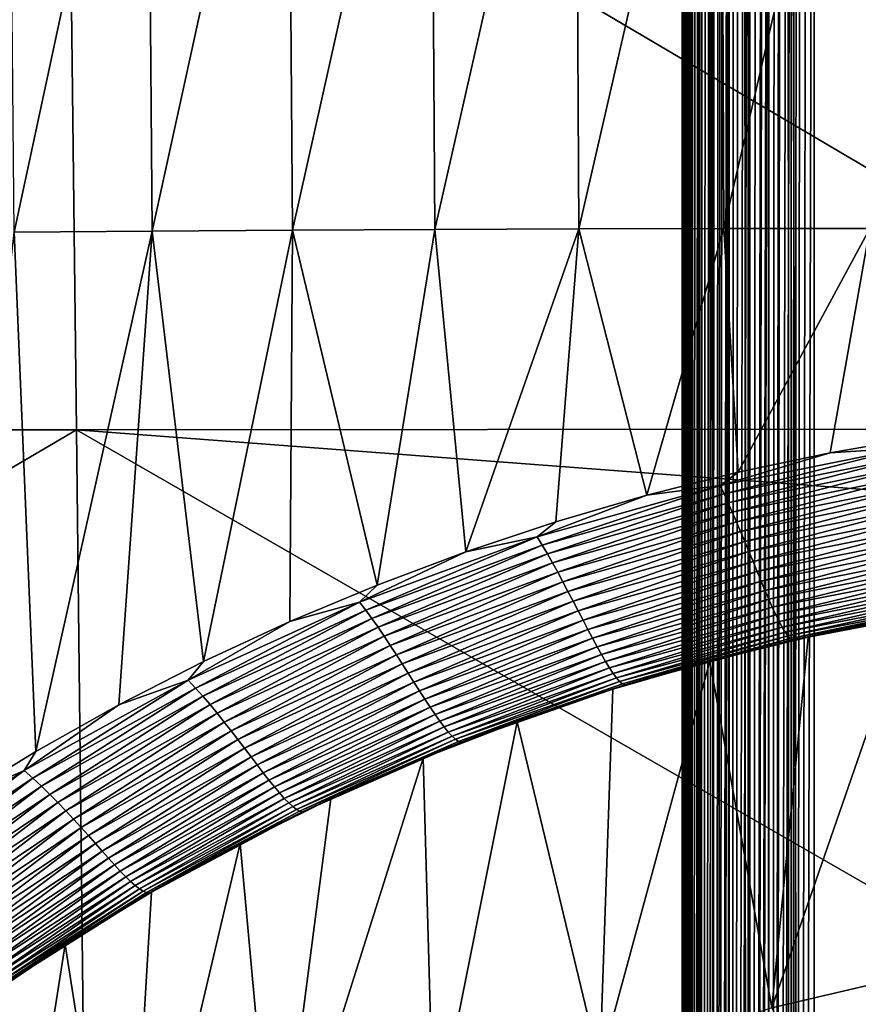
# Model space of a CAD drawing. Header units: metres. Extents: x -105 to 105, y -68 to 103.
# Tile 185 of 256: x -7.81 to -2.73, y 7.75 to 13.72. Entities that reach past the tile are written whole.
import ezdxf

# ---------------------------------------------------------------- set-up
doc = ezdxf.new("R2010")
doc.units = ezdxf.units.M
doc.layers.add('solid_FIT-BATH-150_SW0001', color=7, linetype='CONTINUOUS')
doc.layers.add('solid_FIT-BATH-150_SW0001_01', color=7, linetype='CONTINUOUS')

msp = doc.modelspace()

# ---------------------------------------------------------------- linework, layer by layer
at = {"layer": 'solid_FIT-BATH-150_SW0001'}
for points in [[(-3.138919, -33.664112, 59.808655), (-3, 21.43195, 59.796501), (-3, -33.664112, 59.796501)], [(-3.039345, 21.345621, 59.79747), (-3, 21.43195, 59.796501), (-3.138919, -33.664112, 59.808655)], [(3, -33.664112, 59.796501), (-3, 21.43195, 59.796501), (-1.503199, 21.284964, 59.796501)], [(3, -33.664112, 59.796501), (-3, -33.664112, 59.796501), (-3, 21.43195, 59.796501)], [(-3.079806, 21.25662, 59.800491), (-3.039345, 21.345621, 59.79747), (-3.138919, -33.664112, 59.808655)], [(-3.104392, 21.202333, 59.803341), (-3.079806, 21.25662, 59.800491), (-3.138919, -33.664112, 59.808655)], [(-3.120061, 21.167622, 59.805561), (-3.104392, 21.202333, 59.803341), (-3.138919, -33.664112, 59.808655)], [(-3.160007, 21.078621, 59.812668), (-3.120061, 21.167622, 59.805561), (-3.138919, -33.664112, 59.808655)], [(-3.160007, 21.078621, 59.812668), (-3.138919, -33.664112, 59.808655), (-3.273747, -33.664112, 59.844795)], [(-3.199542, 20.989618, 59.821785), (-3.160007, 21.078621, 59.812668), (-3.273747, -33.664112, 59.844795)], [(-3.207005, 20.972694, 59.823746), (-3.199542, 20.989618, 59.821785), (-3.273747, -33.664112, 59.844795)], [(-3.238563, 20.90062, 59.832901), (-3.207005, 20.972694, 59.823746), (-3.273747, -33.664112, 59.844795)], [(-3.27697, 20.811617, 59.845978), (-3.238563, 20.90062, 59.832901), (-3.273747, -33.664112, 59.844795)], [(-3.27697, 20.811617, 59.845978), (-3.273747, -33.664112, 59.844795), (-3.400242, -33.664112, 59.90382)], [(-3.306085, 20.743034, 59.857372), (-3.27697, 20.811617, 59.845978), (-3.400242, -33.664112, 59.90382)], [(-3.314666, 20.722614, 59.860985), (-3.306085, 20.743034, 59.857372), (-3.400242, -33.664112, 59.90382)], [(-3.351551, 20.633612, 59.877884), (-3.314666, 20.722614, 59.860985), (-3.400242, -33.664112, 59.90382)], [(-3.387532, 20.544605, 59.896629), (-3.351551, 20.633612, 59.877884), (-3.400242, -33.664112, 59.90382)], [(-3.399937, 20.513348, 59.903645), (-3.387532, 20.544605, 59.896629), (-3.400242, -33.664112, 59.90382)], [(-3.422517, 20.455601, 59.917179), (-3.399937, 20.513348, 59.903645), (-3.400242, -33.664112, 59.90382)], [(-3.422517, 20.455601, 59.917179), (-3.400242, -33.664112, 59.90382), (-3.514551, -33.664112, 59.983936)], [(-3.456415, 20.366594, 59.939472), (-3.422517, 20.455601, 59.917179), (-3.514551, -33.664112, 59.983936)], [(-3.486953, 20.283638, 59.961777), (-3.456415, 20.366594, 59.939472), (-3.514551, -33.664112, 59.983936)], [(-3.520604, 20.188581, 59.989071), (-3.486953, 20.283638, 59.961777), (-3.514551, -33.664112, 59.983936)], [(-3.520604, 20.188581, 59.989071), (-3.514551, -33.664112, 59.983936), (-3.613194, -33.664112, 60.082699)], [(-3.550731, 20.099577, 60.016247), (-3.520604, 20.188581, 59.989071), (-3.613194, -33.664112, 60.082699)], [(-3.565638, 20.053926, 60.030769), (-3.550731, 20.099577, 60.016247), (-3.613194, -33.664112, 60.082699)], [(-3.579441, 20.010572, 60.044914), (-3.565638, 20.053926, 60.030769), (-3.613194, -33.664112, 60.082699)], [(-3.606661, 19.92157, 60.075001), (-3.579441, 20.010572, 60.044914), (-3.613194, -33.664112, 60.082699)], [(-3.63232, 19.832569, 60.10643), (-3.606661, 19.92157, 60.075001), (-3.613194, -33.664112, 60.082699)], [(-3.63232, 19.832569, 60.10643), (-3.613194, -33.664112, 60.082699), (-3.693169, -33.664112, 60.197105)], [(-3.656353, 19.743568, 60.139118), (-3.63232, 19.832569, 60.10643), (-3.693169, -33.664112, 60.197105)], [(-3.678698, 19.654568, 60.172981), (-3.656353, 19.743568, 60.139118), (-3.693169, -33.664112, 60.197105)], [(-3.692791, 19.594517, 60.196449), (-3.678698, 19.654568, 60.172981), (-3.693169, -33.664112, 60.197105)], [(-3.699297, 19.565563, 60.207935), (-3.692791, 19.594517, 60.196449), (-3.693169, -33.664112, 60.197105)], [(-3.699297, 19.565563, 60.207935), (-3.693169, -33.664112, 60.197105), (-3.75204, -33.664112, 60.323673)], [(-3.718098, 19.476555, 60.243889), (-3.699297, 19.565563, 60.207935), (-3.75204, -33.664112, 60.323673)], [(-3.735052, 19.387543, 60.28075), (-3.718098, 19.476555, 60.243889), (-3.75204, -33.664112, 60.323673)], [(-3.739084, 19.364784, 60.29031), (-3.735052, 19.387543, 60.28075), (-3.75204, -33.664112, 60.323673)], [(-3.750115, 19.298525, 60.318424), (-3.739084, 19.364784, 60.29031), (-3.75204, -33.664112, 60.323673)], [(-3.763249, 19.209503, 60.356812), (-3.750115, 19.298525, 60.318424), (-3.75204, -33.664112, 60.323673)], [(-3.763249, 19.209503, 60.356812), (-3.75204, -33.664112, 60.323673), (-3.788015, -33.664112, 60.458546)], [(-3.772731, 19.135014, 60.389412), (-3.763249, 19.209503, 60.356812), (-3.788015, -33.664112, 60.458546)], [(-3.77442, 19.120478, 60.395817), (-3.772731, 19.135014, 60.389412), (-3.788015, -33.664112, 60.458546)], [(-3.783598, 19.03145, 60.435337), (-3.77442, 19.120478, 60.395817), (-3.788015, -33.664112, 60.458546)], [(-3.790762, 18.942417, 60.475277), (-3.783598, 19.03145, 60.435337), (-3.788015, -33.664112, 60.458546)], [(-3.790762, 18.942417, 60.475277), (-3.788015, -33.664112, 60.458546), (-3.8, -33.664112, 60.5965)], [(-3.793153, 18.905216, 60.492062), (-3.790762, 18.942417, 60.475277), (-3.8, -33.664112, 60.5965)], [(-3.795891, 18.853384, 60.515522), (-3.793153, 18.905216, 60.492062), (-3.8, -33.664112, 60.5965)], [(-3.798973, 18.764345, 60.555981), (-3.795891, 18.853384, 60.515522), (-3.8, -33.664112, 60.5965)], [(-3.798973, 18.764345, 60.555981), (-3.8, -33.664112, 60.5965), (-3.8, 18.675392, 60.5965)], [(-3.8, 18.675392, 71.996498), (-3.8, -33.664112, 60.5965), (-3.8, -33.664112, 71.996498)], [(-3.8, 18.675392, 60.5965), (-3.8, -33.664112, 60.5965), (-3.8, 18.675392, 71.996498)], [(-3.8, 18.675392, 71.996498), (-3.8, -33.664112, 71.996498), (-3.787846, -33.664112, 72.135422)], [(-3.788015, 18.675392, 72.13446), (-3.8, 18.675392, 71.996498), (-3.787846, -33.664112, 72.135422)], [(-3.75204, 18.675392, 72.269333), (-3.788015, 18.675392, 72.13446), (-3.787846, -33.664112, 72.135422)], [(-3.75204, 18.675392, 72.269333), (-3.787846, -33.664112, 72.135422), (-3.751706, -33.664112, 72.270248)], [(-3.693169, 18.675392, 72.395897), (-3.75204, 18.675392, 72.269333), (-3.751706, -33.664112, 72.270248)], [(-3.693169, 18.675392, 72.395897), (-3.751706, -33.664112, 72.270248), (-3.692681, -33.664112, 72.396744)], [(-3.613194, 18.675392, 72.510307), (-3.693169, 18.675392, 72.395897), (-3.692681, -33.664112, 72.396744)], [(-3.613194, 18.675392, 72.510307), (-3.692681, -33.664112, 72.396744), (-3.612566, -33.664112, 72.511055)], [(-3.514551, 18.675392, 72.60907), (-3.613194, 18.675392, 72.510307), (-3.612566, -33.664112, 72.511055)], [(-3.514551, 18.675392, 72.60907), (-3.612566, -33.664112, 72.511055), (-3.513802, -33.664112, 72.609695)], [(-3.400242, 18.675392, 72.689178), (-3.514551, 18.675392, 72.60907), (-3.513802, -33.664112, 72.609695)], [(-3.400242, 18.675392, 72.689178), (-3.513802, -33.664112, 72.609695), (-3.399395, -33.664112, 72.689674)], [(-3.273747, 18.675392, 72.748207), (-3.400242, 18.675392, 72.689178), (-3.399395, -33.664112, 72.689674)], [(-3.273747, 18.675392, 72.748207), (-3.399395, -33.664112, 72.689674), (-3.272829, -33.664112, 72.748543)], [(-3.138919, 18.675392, 72.784348), (-3.273747, 18.675392, 72.748207), (-3.272829, -33.664112, 72.748543)], [(-3.138919, 18.675392, 72.784348), (-3.272829, -33.664112, 72.748543), (-3.137956, -33.664112, 72.784515)], [(-3.138919, 18.675392, 72.784348), (-3.137956, -33.664112, 72.784515), (-3, -33.664112, 72.796501)], [(-3.138919, 18.675392, 72.784348), (-3, -33.664112, 72.796501), (-3, 18.675392, 72.796501)], [(-7.879523, 16.18121, -15.409992), (-7.040104, 16.189447, -15.517645), (-7.844336, 12.432404, -14.744452)], [(-7.040104, 16.189447, -15.517645), (-7.00867, 12.439222, -14.848711), (-7.844336, 12.432404, -14.744452)], [(-7.040104, 16.189447, -15.517645), (-6.186714, 16.19607, -15.603465), (-7.00867, 12.439222, -14.848711)], [(-6.186714, 16.19607, -15.603465), (-6.159066, 12.444703, -14.931795), (-7.00867, 12.439222, -14.848711)], [(-6.186714, 16.19607, -15.603465), (-5.321054, 16.201166, -15.669129), (-6.159066, 12.444703, -14.931795)], [(-5.321054, 16.201166, -15.669129), (-5.297228, 12.448923, -14.995353), (-6.159066, 12.444703, -14.931795)], [(-5.321054, 16.201166, -15.669129), (-4.445459, 16.204929, -15.717257), (-5.297228, 12.448923, -14.995353)], [(-4.445459, 16.204929, -15.717257), (-4.425476, 12.452041, -15.041928), (-5.297228, 12.448923, -14.995353)], [(-4.445459, 16.204929, -15.717257), (-3.562324, 16.20756, -15.750559), (-4.425476, 12.452041, -15.041928)], [(-3.562324, 16.20756, -15.750559), (-3.546189, 12.454221, -15.074148), (-4.425476, 12.452041, -15.041928)], [(-3.562324, 16.20756, -15.750559), (-2.674043, 16.209257, -15.771748), (-3.546189, 12.454221, -15.074148)], [(-2.674043, 16.209257, -15.771748), (-2.661744, 12.455628, -15.094641), (-3.546189, 12.454221, -15.074148)], [(0, 11.240217, 15.982179), (0, 15.701604, 16.032978), (-7.519073, 15.67835, 16.032923)], [(-14.936919, 11.234045, 15.983197), (-7.519073, 15.67835, 16.032923), (-15.038146, 15.678449, 16.034233)], [(-7.46846, 11.233978, 15.982239), (-7.519073, 15.67835, 16.032923), (-14.936919, 11.234045, 15.983197)], [(0, 11.240217, 15.982179), (-7.519073, 15.67835, 16.032923), (-7.46846, 11.233978, 15.982239)], [(-7.71384, 9.285761, -14.224161), (-8.209241, 8.983205, -14.104381), (-7.844336, 12.432404, -14.744452)], [(-7.71384, 9.285761, -14.224161), (-7.844336, 12.432404, -14.744452), (-7.00867, 12.439222, -14.848711)], [(-7.210497, 9.567606, -14.333378), (-7.71384, 9.285761, -14.224161), (-7.00867, 12.439222, -14.848711)], [(-6.697433, 9.829953, -14.432529), (-7.210497, 9.567606, -14.333378), (-7.00867, 12.439222, -14.848711)], [(-6.697433, 9.829953, -14.432529), (-7.00867, 12.439222, -14.848711), (-6.159066, 12.444703, -14.931795)], [(-6.175609, 10.072338, -14.521436), (-6.697433, 9.829953, -14.432529), (-6.159066, 12.444703, -14.931795)], [(-5.646076, 10.294331, -14.599974), (-6.175609, 10.072338, -14.521436), (-6.159066, 12.444703, -14.931795)], [(-5.646076, 10.294331, -14.599974), (-6.159066, 12.444703, -14.931795), (-5.297228, 12.448923, -14.995353)], [(-5.10865, 10.496129, -14.668612), (-5.646076, 10.294331, -14.599974), (-5.297228, 12.448923, -14.995353)], [(-5.10865, 10.496129, -14.668612), (-5.297228, 12.448923, -14.995353), (-4.425476, 12.452041, -15.041928)], [(-4.56353, 10.677661, -14.727888), (-5.10865, 10.496129, -14.668612), (-4.425476, 12.452041, -15.041928)], [(-4.012782, 10.838313, -14.778138), (-4.56353, 10.677661, -14.727888), (-4.425476, 12.452041, -15.041928)], [(-4.012782, 10.838313, -14.778138), (-4.425476, 12.452041, -15.041928), (-3.546189, 12.454221, -15.074148)], [(-3.458972, 10.977589, -14.819743), (-4.012782, 10.838313, -14.778138), (-3.546189, 12.454221, -15.074148)], [(-3.458972, 10.977589, -14.819743), (-3.546189, 12.454221, -15.074148), (-2.661744, 12.455628, -15.094641)], [(-2.902678, 11.095629, -14.853276), (-3.458972, 10.977589, -14.819743), (-2.661744, 12.455628, -15.094641)], [(-2.345268, 11.192323, -14.87932), (-2.902678, 11.095629, -14.853276), (-2.661744, 12.455628, -15.094641)], [(-7.46846, 11.233978, 15.982239), (-14.936919, 11.234045, 15.983197), (-14.838541, 6.90578, 15.924593)], [(-7.46846, 11.233978, 15.982239), (-14.838541, 6.90578, 15.924593), (-7.419271, 6.905747, 15.92407)], [(0, 11.240217, 15.982179), (-7.46846, 11.233978, 15.982239), (0, 10.669491, 15.975034)], [(-7.46846, 11.233978, 15.982239), (-7.419271, 6.905747, 15.92407), (0, 6.935082, 15.924421)], [(-7.46846, 11.233978, 15.982239), (0, 6.935082, 15.924421), (0, 10.669491, 15.975034)], [(-2.438954, 11.125746, -14.867164), (-2.902678, 11.095629, -14.853276), (-2.345268, 11.192323, -14.87932)], [(-2.438954, 11.125746, -14.867164), (-3.56949, 10.8984, -14.803874), (-2.902678, 11.095629, -14.853276)], [(-3.545134, 10.847079, -14.79864), (-3.56949, 10.8984, -14.803874), (-2.438954, 11.125746, -14.867164)], [(-2.420583, 11.073256, -14.860568), (-3.545134, 10.847079, -14.79864), (-2.438954, 11.125746, -14.867164)], [(-3.56949, 10.8984, -14.803874), (-3.458972, 10.977589, -14.819743), (-2.902678, 11.095629, -14.853276)], [(-3.520423, 10.792984, -14.795099), (-3.545134, 10.847079, -14.79864), (-2.420583, 11.073256, -14.860568)], [(-2.401928, 11.017877, -14.855194), (-3.520423, 10.792984, -14.795099), (-2.420583, 11.073256, -14.860568)], [(-3.495428, 10.73653, -14.793424), (-3.520423, 10.792984, -14.795099), (-2.401928, 11.017877, -14.855194)], [(-2.383039, 10.960032, -14.851245), (-3.495428, 10.73653, -14.793424), (-2.401928, 11.017877, -14.855194)], [(-3.56949, 10.8984, -14.803874), (-4.012782, 10.838313, -14.778138), (-3.458972, 10.977589, -14.819743)], [(-3.470242, 10.67815, -14.793777), (-3.495428, 10.73653, -14.793424), (-2.383039, 10.960032, -14.851245)], [(-2.363981, 10.900163, -14.848919), (-3.470242, 10.67815, -14.793777), (-2.383039, 10.960032, -14.851245)], [(-3.56949, 10.8984, -14.803874), (-4.676802, 10.585738, -14.708024), (-4.012782, 10.838313, -14.778138)], [(-4.646259, 10.535736, -14.704854), (-4.676802, 10.585738, -14.708024), (-3.56949, 10.8984, -14.803874)], [(-3.545134, 10.847079, -14.79864), (-4.646259, 10.535736, -14.704854), (-3.56949, 10.8984, -14.803874)], [(-3.44497, 10.618312, -14.796304), (-3.470242, 10.67815, -14.793777), (-2.363981, 10.900163, -14.848919)], [(-2.34483, 10.838752, -14.848403), (-3.44497, 10.618312, -14.796304), (-2.363981, 10.900163, -14.848919)], [(-4.676802, 10.585738, -14.708024), (-4.56353, 10.677661, -14.727888), (-4.012782, 10.838313, -14.778138)], [(-4.615383, 10.48315, -14.704075), (-4.646259, 10.535736, -14.704854), (-3.545134, 10.847079, -14.79864)], [(-3.520423, 10.792984, -14.795099), (-4.615383, 10.48315, -14.704075), (-3.545134, 10.847079, -14.79864)], [(-3.419733, 10.557594, -14.801106), (-3.44497, 10.618312, -14.796304), (-2.34483, 10.838752, -14.848403)], [(-2.32567, 10.776391, -14.849851), (-3.419733, 10.557594, -14.801106), (-2.34483, 10.838752, -14.848403)], [(-4.58426, 10.428381, -14.705813), (-4.615383, 10.48315, -14.704075), (-3.520423, 10.792984, -14.795099)], [(-3.495428, 10.73653, -14.793424), (-4.58426, 10.428381, -14.705813), (-3.520423, 10.792984, -14.795099)], [(-3.394634, 10.496601, -14.808275), (-3.419733, 10.557594, -14.801106), (-2.32567, 10.776391, -14.849851)], [(-2.306574, 10.713696, -14.853409), (-3.394634, 10.496601, -14.808275), (-2.32567, 10.776391, -14.849851)], [(-4.553009, 10.371846, -14.710179), (-4.58426, 10.428381, -14.705813), (-3.495428, 10.73653, -14.793424)], [(-3.470242, 10.67815, -14.793777), (-4.553009, 10.371846, -14.710179), (-3.495428, 10.73653, -14.793424)], [(-3.369781, 10.435936, -14.817903), (-3.394634, 10.496601, -14.808275), (-2.306574, 10.713696, -14.853409)], [(-2.287614, 10.651287, -14.859225), (-3.369781, 10.435936, -14.817903), (-2.306574, 10.713696, -14.853409)], [(-4.676802, 10.585738, -14.708024), (-5.10865, 10.496129, -14.668612), (-4.56353, 10.677661, -14.727888)], [(-4.521756, 10.313993, -14.717262), (-4.553009, 10.371846, -14.710179), (-3.470242, 10.67815, -14.793777)], [(-3.44497, 10.618312, -14.796304), (-4.521756, 10.313993, -14.717262), (-3.470242, 10.67815, -14.793777)], [(-3.34528, 10.376204, -14.83008), (-3.369781, 10.435936, -14.817903), (-2.287614, 10.651287, -14.859225)], [(-2.268867, 10.589779, -14.867447), (-3.34528, 10.376204, -14.83008), (-2.287614, 10.651287, -14.859225)], [(-4.676802, 10.585738, -14.708024), (-5.753122, 10.190908, -14.576419), (-5.10865, 10.496129, -14.668612)], [(-5.716001, 10.14222, -14.576106), (-5.753122, 10.190908, -14.576419), (-4.676802, 10.585738, -14.708024)], [(-4.646259, 10.535736, -14.704854), (-5.716001, 10.14222, -14.576106), (-4.676802, 10.585738, -14.708024)], [(-4.490646, 10.25538, -14.727082), (-4.521756, 10.313993, -14.717262), (-3.44497, 10.618312, -14.796304)], [(-3.419733, 10.557594, -14.801106), (-4.490646, 10.25538, -14.727082), (-3.44497, 10.618312, -14.796304)], [(-3.321241, 10.318038, -14.844887), (-3.34528, 10.376204, -14.83008), (-2.268867, 10.589779, -14.867447)], [(-2.250405, 10.529821, -14.878212), (-3.321241, 10.318038, -14.844887), (-2.268867, 10.589779, -14.867447)], [(-5.678719, 10.091225, -14.579099), (-5.716001, 10.14222, -14.576106), (-4.646259, 10.535736, -14.704854)], [(-4.615383, 10.48315, -14.704075), (-5.678719, 10.091225, -14.579099), (-4.646259, 10.535736, -14.704854)], [(-4.459812, 10.196586, -14.739653), (-4.490646, 10.25538, -14.727082), (-3.419733, 10.557594, -14.801106)], [(-3.394634, 10.496601, -14.808275), (-4.459812, 10.196586, -14.739653), (-3.419733, 10.557594, -14.801106)], [(-3.297784, 10.262102, -14.862388), (-3.321241, 10.318038, -14.844887), (-2.250405, 10.529821, -14.878212)], [(-2.232315, 10.472091, -14.89165), (-3.297784, 10.262102, -14.862388), (-2.250405, 10.529821, -14.878212)], [(-5.753122, 10.190908, -14.576419), (-5.646076, 10.294331, -14.599974), (-5.10865, 10.496129, -14.668612)], [(-5.641373, 10.03831, -14.585464), (-5.678719, 10.091225, -14.579099), (-4.615383, 10.48315, -14.704075)], [(-4.58426, 10.428381, -14.705813), (-5.641373, 10.03831, -14.585464), (-4.615383, 10.48315, -14.704075)], [(-4.429381, 10.138196, -14.754982), (-4.459812, 10.196586, -14.739653), (-3.394634, 10.496601, -14.808275)], [(-3.369781, 10.435936, -14.817903), (-4.429381, 10.138196, -14.754982), (-3.394634, 10.496601, -14.808275)], [(-3.275029, 10.209058, -14.88265), (-3.297784, 10.262102, -14.862388), (-2.232315, 10.472091, -14.89165)], [(-2.21468, 10.417264, -14.907889), (-3.275029, 10.209058, -14.88265), (-2.232315, 10.472091, -14.89165)], [(-5.604092, 9.983864, -14.595245), (-5.641373, 10.03831, -14.585464), (-4.58426, 10.428381, -14.705813)], [(-4.553009, 10.371846, -14.710179), (-5.604092, 9.983864, -14.595245), (-4.58426, 10.428381, -14.705813)], [(-4.399488, 10.080792, -14.773082), (-4.429381, 10.138196, -14.754982), (-3.369781, 10.435936, -14.817903)], [(-3.34528, 10.376204, -14.83008), (-4.399488, 10.080792, -14.773082), (-3.369781, 10.435936, -14.817903)], [(-3.253095, 10.159569, -14.905741), (-3.275029, 10.209058, -14.88265), (-2.21468, 10.417264, -14.907889)], [(-2.197584, 10.36602, -14.92706), (-3.253095, 10.159569, -14.905741), (-2.21468, 10.417264, -14.907889)], [(-5.567018, 9.92831, -14.608457), (-5.604092, 9.983864, -14.595245), (-4.553009, 10.371846, -14.710179)], [(-4.521756, 10.313993, -14.717262), (-5.567018, 9.92831, -14.608457), (-4.553009, 10.371846, -14.710179)], [(-4.370267, 10.024989, -14.793944), (-4.399488, 10.080792, -14.773082), (-3.34528, 10.376204, -14.83008)], [(-3.321241, 10.318038, -14.844887), (-4.370267, 10.024989, -14.793944), (-3.34528, 10.376204, -14.83008)], [(-3.232107, 10.11428, -14.931729), (-3.253095, 10.159569, -14.905741), (-2.197584, 10.36602, -14.92706)], [(-2.181119, 10.319018, -14.949296), (-3.232107, 10.11428, -14.931729), (-2.197584, 10.36602, -14.92706)], [(-5.753122, 10.190908, -14.576419), (-6.175609, 10.072338, -14.521436), (-5.646076, 10.294331, -14.599974)], [(-5.530309, 9.872171, -14.625019), (-5.567018, 9.92831, -14.608457), (-4.521756, 10.313993, -14.717262)], [(-4.490646, 10.25538, -14.727082), (-5.530309, 9.872171, -14.625019), (-4.521756, 10.313993, -14.717262)], [(-4.341864, 9.971422, -14.817543), (-4.370267, 10.024989, -14.793944), (-3.321241, 10.318038, -14.844887)], [(-3.297784, 10.262102, -14.862388), (-4.341864, 9.971422, -14.817543), (-3.321241, 10.318038, -14.844887)], [(-3.212183, 10.073767, -14.96072), (-3.232107, 10.11428, -14.931729), (-2.181119, 10.319018, -14.949296)], [(-2.165368, 10.276848, -14.974751), (-3.212183, 10.073767, -14.96072), (-2.181119, 10.319018, -14.949296)], [(-3.19344, 10.038583, -14.992823), (-3.212183, 10.073767, -14.96072), (-2.165368, 10.276848, -14.974751)], [(-2.15042, 10.240077, -15.003585), (-3.19344, 10.038583, -14.992823), (-2.165368, 10.276848, -14.974751)], [(-5.494106, 9.816001, -14.644842), (-5.530309, 9.872171, -14.625019), (-4.490646, 10.25538, -14.727082)], [(-4.459812, 10.196586, -14.739653), (-5.494106, 9.816001, -14.644842), (-4.490646, 10.25538, -14.727082)], [(-4.314426, 9.920732, -14.843852), (-4.341864, 9.971422, -14.817543), (-3.297784, 10.262102, -14.862388)], [(-3.275029, 10.209058, -14.88265), (-4.314426, 9.920732, -14.843852), (-3.297784, 10.262102, -14.862388)], [(-4.288098, 9.873556, -14.872845), (-4.314426, 9.920732, -14.843852), (-3.275029, 10.209058, -14.88265)], [(-3.253095, 10.159569, -14.905741), (-4.288098, 9.873556, -14.872845), (-3.275029, 10.209058, -14.88265)], [(-3.175997, 10.009281, -15.028149), (-3.19344, 10.038583, -14.992823), (-2.15042, 10.240077, -15.003585)], [(-2.136361, 10.209272, -15.035961), (-3.175997, 10.009281, -15.028149), (-2.15042, 10.240077, -15.003585)], [(-3.159953, 9.986418, -15.066811), (-3.175997, 10.009281, -15.028149), (-2.136361, 10.209272, -15.035961)], [(-2.123261, 10.185001, -15.072041), (-3.159953, 9.986418, -15.066811), (-2.136361, 10.209272, -15.035961)], [(-5.753122, 10.190908, -14.576419), (-6.790828, 9.717303, -14.406338), (-6.175609, 10.072338, -14.521436)], [(-6.746544, 9.669778, -14.409765), (-6.790828, 9.717303, -14.406338), (-5.753122, 10.190908, -14.576419)], [(-5.716001, 10.14222, -14.576106), (-6.746544, 9.669778, -14.409765), (-5.753122, 10.190908, -14.576419)], [(-5.458551, 9.76035, -14.667831), (-5.494106, 9.816001, -14.644842), (-4.459812, 10.196586, -14.739653)], [(-4.429381, 10.138196, -14.754982), (-5.458551, 9.76035, -14.667831), (-4.459812, 10.196586, -14.739653)], [(-4.263031, 9.830517, -14.904506), (-4.288098, 9.873556, -14.872845), (-3.253095, 10.159569, -14.905741)], [(-3.232107, 10.11428, -14.931729), (-4.263031, 9.830517, -14.904506), (-3.253095, 10.159569, -14.905741)], [(-3.145381, 9.970446, -15.108965), (-3.159953, 9.986418, -15.066811), (-2.123261, 10.185001, -15.072041)], [(-2.111162, 10.167727, -15.112017), (-3.145381, 9.970446, -15.108965), (-2.123261, 10.185001, -15.072041)], [(-3.132328, 9.961671, -15.154831), (-3.145381, 9.970446, -15.108965), (-2.111162, 10.167727, -15.112017)], [(-2.100091, 10.157759, -15.156128), (-3.132328, 9.961671, -15.154831), (-2.111162, 10.167727, -15.112017)], [(-3.036831, 9.979194, -15.203499), (-3.132328, 9.961671, -15.154831), (-2.100091, 10.157759, -15.156128)], [(-2.435445, 10.098811, -15.203499), (-3.036831, 9.979194, -15.203499), (-2.100091, 10.157759, -15.156128)], [(-6.702483, 9.620328, -14.417616), (-6.746544, 9.669778, -14.409765), (-5.716001, 10.14222, -14.576106)], [(-5.678719, 10.091225, -14.579099), (-6.702483, 9.620328, -14.417616), (-5.716001, 10.14222, -14.576106)], [(-6.658736, 9.569312, -14.429884), (-6.702483, 9.620328, -14.417616), (-5.678719, 10.091225, -14.579099)], [(-5.641373, 10.03831, -14.585464), (-6.658736, 9.569312, -14.429884), (-5.678719, 10.091225, -14.579099)], [(-5.423789, 9.70577, -14.693892), (-5.458551, 9.76035, -14.667831), (-4.429381, 10.138196, -14.754982)], [(-4.399488, 10.080792, -14.773082), (-5.423789, 9.70577, -14.693892), (-4.429381, 10.138196, -14.754982)], [(-4.239366, 9.792169, -14.938858), (-4.263031, 9.830517, -14.904506), (-3.232107, 10.11428, -14.931729)], [(-3.212183, 10.073767, -14.96072), (-4.239366, 9.792169, -14.938858), (-3.232107, 10.11428, -14.931729)], [(-3.256901, 7.731475, -15.203499), (-3.036831, 9.979194, -15.203499), (-2.435445, 10.098811, -15.203499)], [(-2.186723, 7.983248, -15.203499), (-3.256901, 7.731475, -15.203499), (-2.435445, 10.098811, -15.203499)], [(-6.790828, 9.717303, -14.406338), (-6.697433, 9.829953, -14.432529), (-6.175609, 10.072338, -14.521436)], [(-6.615434, 9.517089, -14.446533), (-6.658736, 9.569312, -14.429884), (-5.641373, 10.03831, -14.585464)], [(-5.604092, 9.983864, -14.595245), (-6.615434, 9.517089, -14.446533), (-5.641373, 10.03831, -14.585464)], [(-5.389965, 9.652844, -14.722908), (-5.423789, 9.70577, -14.693892), (-4.399488, 10.080792, -14.773082)], [(-4.370267, 10.024989, -14.793944), (-5.389965, 9.652844, -14.722908), (-4.399488, 10.080792, -14.773082)], [(-5.357239, 9.602173, -14.754733), (-5.389965, 9.652844, -14.722908), (-4.370267, 10.024989, -14.793944)], [(-4.341864, 9.971422, -14.817543), (-5.357239, 9.602173, -14.754733), (-4.370267, 10.024989, -14.793944)], [(-4.217245, 9.759044, -14.975941), (-4.239366, 9.792169, -14.938858), (-3.212183, 10.073767, -14.96072)], [(-3.19344, 10.038583, -14.992823), (-4.217245, 9.759044, -14.975941), (-3.212183, 10.073767, -14.96072)], [(-4.196808, 9.731673, -15.015792), (-4.217245, 9.759044, -14.975941), (-3.19344, 10.038583, -14.992823)], [(-3.175997, 10.009281, -15.028149), (-4.196808, 9.731673, -15.015792), (-3.19344, 10.038583, -14.992823)], [(-6.572718, 9.464046, -14.46749), (-6.615434, 9.517089, -14.446533), (-5.604092, 9.983864, -14.595245)], [(-5.567018, 9.92831, -14.608457), (-6.572718, 9.464046, -14.46749), (-5.604092, 9.983864, -14.595245)], [(-5.325767, 9.554361, -14.789227), (-5.357239, 9.602173, -14.754733), (-4.341864, 9.971422, -14.817543)], [(-4.314426, 9.920732, -14.843852), (-5.325767, 9.554361, -14.789227), (-4.341864, 9.971422, -14.817543)], [(-4.17818, 9.710594, -15.058451), (-4.196808, 9.731673, -15.015792), (-3.175997, 10.009281, -15.028149)], [(-3.159953, 9.986418, -15.066811), (-4.17818, 9.710594, -15.058451), (-3.175997, 10.009281, -15.028149)], [(-4.161455, 9.696244, -15.10402), (-4.17818, 9.710594, -15.058451), (-3.159953, 9.986418, -15.066811)], [(-3.145381, 9.970446, -15.108965), (-4.161455, 9.696244, -15.10402), (-3.159953, 9.986418, -15.066811)], [(-4.1467, 9.688917, -15.152692), (-4.161455, 9.696244, -15.10402), (-3.145381, 9.970446, -15.108965)], [(-3.132328, 9.961671, -15.154831), (-4.1467, 9.688917, -15.152692), (-3.145381, 9.970446, -15.108965)], [(-3.036831, 9.979194, -15.203499), (-3.630883, 9.83386, -15.203499), (-3.132328, 9.961671, -15.154831)], [(-3.256901, 7.731475, -15.203499), (-3.630883, 9.83386, -15.203499), (-3.036831, 9.979194, -15.203499)], [(-6.53074, 9.410665, -14.492557), (-6.572718, 9.464046, -14.46749), (-5.567018, 9.92831, -14.608457)], [(-5.530309, 9.872171, -14.625019), (-6.53074, 9.410665, -14.492557), (-5.567018, 9.92831, -14.608457)], [(-5.295707, 9.510015, -14.826242), (-5.325767, 9.554361, -14.789227), (-4.314426, 9.920732, -14.843852)], [(-4.288098, 9.873556, -14.872845), (-5.295707, 9.510015, -14.826242), (-4.314426, 9.920732, -14.843852)], [(-3.630883, 9.83386, -15.203499), (-4.1467, 9.688917, -15.152692), (-3.132328, 9.961671, -15.154831)], [(-6.489636, 9.357456, -14.521519), (-6.53074, 9.410665, -14.492557), (-5.530309, 9.872171, -14.625019)], [(-5.494106, 9.816001, -14.644842), (-6.489636, 9.357456, -14.521519), (-5.530309, 9.872171, -14.625019)], [(-5.26722, 9.469723, -14.86565), (-5.295707, 9.510015, -14.826242), (-4.288098, 9.873556, -14.872845)], [(-4.263031, 9.830517, -14.904506), (-5.26722, 9.469723, -14.86565), (-4.288098, 9.873556, -14.872845)], [(-6.790828, 9.717303, -14.406338), (-7.210497, 9.567606, -14.333378), (-6.697433, 9.829953, -14.432529)], [(-6.44954, 9.304932, -14.554161), (-6.489636, 9.357456, -14.521519), (-5.494106, 9.816001, -14.644842)], [(-5.458551, 9.76035, -14.667831), (-6.44954, 9.304932, -14.554161), (-5.494106, 9.816001, -14.644842)], [(-5.24046, 9.434006, -14.907376), (-5.26722, 9.469723, -14.86565), (-4.263031, 9.830517, -14.904506)], [(-4.239366, 9.792169, -14.938858), (-5.24046, 9.434006, -14.907376), (-4.263031, 9.830517, -14.904506)], [(-5.215579, 9.403368, -14.951365), (-5.24046, 9.434006, -14.907376), (-4.239366, 9.792169, -14.938858)], [(-4.217245, 9.759044, -14.975941), (-5.215579, 9.403368, -14.951365), (-4.239366, 9.792169, -14.938858)], [(-4.298645, 7.382286, -15.203499), (-4.218619, 9.662448, -15.203499), (-3.630883, 9.83386, -15.203499)], [(-3.256901, 7.731475, -15.203499), (-4.298645, 7.382286, -15.203499), (-3.630883, 9.83386, -15.203499)], [(-3.630883, 9.83386, -15.203499), (-4.218619, 9.662448, -15.203499), (-4.1467, 9.688917, -15.152692)], [(-6.41059, 9.2536, -14.590265), (-6.44954, 9.304932, -14.554161), (-5.458551, 9.76035, -14.667831)], [(-5.423789, 9.70577, -14.693892), (-6.41059, 9.2536, -14.590265), (-5.458551, 9.76035, -14.667831)], [(-5.192728, 9.378311, -14.997561), (-5.215579, 9.403368, -14.951365), (-4.217245, 9.759044, -14.975941)], [(-4.196808, 9.731673, -15.015792), (-5.192728, 9.378311, -14.997561), (-4.217245, 9.759044, -14.975941)], [(-5.172043, 9.359342, -15.045911), (-5.192728, 9.378311, -14.997561), (-4.196808, 9.731673, -15.015792)], [(-4.17818, 9.710594, -15.058451), (-5.172043, 9.359342, -15.045911), (-4.196808, 9.731673, -15.015792)], [(-6.790828, 9.717303, -14.406338), (-7.783484, 9.169441, -14.198406), (-7.210497, 9.567606, -14.333378)], [(-7.731295, 9.12291, -14.206561), (-7.783484, 9.169441, -14.198406), (-6.790828, 9.717303, -14.406338)], [(-6.746544, 9.669778, -14.409765), (-7.731295, 9.12291, -14.206561), (-6.790828, 9.717303, -14.406338)], [(-7.679963, 9.074923, -14.220409), (-7.731295, 9.12291, -14.206561), (-6.746544, 9.669778, -14.409765)], [(-6.702483, 9.620328, -14.417616), (-7.679963, 9.074923, -14.220409), (-6.746544, 9.669778, -14.409765)], [(-6.372924, 9.204001, -14.629581), (-6.41059, 9.2536, -14.590265), (-5.423789, 9.70577, -14.693892)], [(-5.389965, 9.652844, -14.722908), (-6.372924, 9.204001, -14.629581), (-5.423789, 9.70577, -14.693892)], [(-5.153632, 9.346876, -15.096448), (-5.172043, 9.359342, -15.045911), (-4.17818, 9.710594, -15.058451)], [(-4.161455, 9.696244, -15.10402), (-5.153632, 9.346876, -15.096448), (-4.17818, 9.710594, -15.058451)], [(-5.137575, 9.341193, -15.149329), (-5.153632, 9.346876, -15.096448), (-4.161455, 9.696244, -15.10402)], [(-4.1467, 9.688917, -15.152692), (-5.137575, 9.341193, -15.149329), (-4.161455, 9.696244, -15.10402)], [(-4.798646, 9.465542, -15.203499), (-5.137575, 9.341193, -15.149329), (-4.1467, 9.688917, -15.152692)], [(-4.218619, 9.662448, -15.203499), (-4.798646, 9.465542, -15.203499), (-4.1467, 9.688917, -15.152692)], [(-7.629563, 9.025803, -14.239868), (-7.679963, 9.074923, -14.220409), (-6.702483, 9.620328, -14.417616)], [(-6.658736, 9.569312, -14.429884), (-7.629563, 9.025803, -14.239868), (-6.702483, 9.620328, -14.417616)], [(-6.336693, 9.156692, -14.671828), (-6.372924, 9.204001, -14.629581), (-5.389965, 9.652844, -14.722908)], [(-5.357239, 9.602173, -14.754733), (-6.336693, 9.156692, -14.671828), (-5.389965, 9.652844, -14.722908)], [(-4.298645, 7.382286, -15.203499), (-4.798646, 9.465542, -15.203499), (-4.218619, 9.662448, -15.203499)], [(-7.783484, 9.169441, -14.198406), (-7.71384, 9.285761, -14.224161), (-7.210497, 9.567606, -14.333378)], [(-7.580209, 8.975873, -14.264812), (-7.629563, 9.025803, -14.239868), (-6.658736, 9.569312, -14.429884)], [(-6.615434, 9.517089, -14.446533), (-7.580209, 8.975873, -14.264812), (-6.658736, 9.569312, -14.429884)], [(-6.302043, 9.112229, -14.716722), (-6.336693, 9.156692, -14.671828), (-5.357239, 9.602173, -14.754733)], [(-5.325767, 9.554361, -14.789227), (-6.302043, 9.112229, -14.716722), (-5.357239, 9.602173, -14.754733)], [(-6.269125, 9.071175, -14.763982), (-6.302043, 9.112229, -14.716722), (-5.325767, 9.554361, -14.789227)], [(-5.295707, 9.510015, -14.826242), (-6.269125, 9.071175, -14.763982), (-5.325767, 9.554361, -14.789227)], [(-7.532025, 8.925476, -14.295069), (-7.580209, 8.975873, -14.264812), (-6.615434, 9.517089, -14.446533)], [(-6.572718, 9.464046, -14.46749), (-7.532025, 8.925476, -14.295069), (-6.615434, 9.517089, -14.446533)], [(-6.238092, 9.034069, -14.813338), (-6.269125, 9.071175, -14.763982), (-5.295707, 9.510015, -14.826242)], [(-5.26722, 9.469723, -14.86565), (-6.238092, 9.034069, -14.813338), (-5.295707, 9.510015, -14.826242)], [(-7.485137, 8.875046, -14.33031), (-7.532025, 8.925476, -14.295069), (-6.572718, 9.464046, -14.46749)], [(-6.53074, 9.410665, -14.492557), (-7.485137, 8.875046, -14.33031), (-6.572718, 9.464046, -14.46749)], [(-6.20909, 9.001396, -14.864604), (-6.238092, 9.034069, -14.813338), (-5.26722, 9.469723, -14.86565)], [(-5.24046, 9.434006, -14.907376), (-6.20909, 9.001396, -14.864604), (-5.26722, 9.469723, -14.86565)], [(-6.182264, 8.973619, -14.917611), (-6.20909, 9.001396, -14.864604), (-5.24046, 9.434006, -14.907376)], [(-5.215579, 9.403368, -14.951365), (-6.182264, 8.973619, -14.917611), (-5.24046, 9.434006, -14.907376)], [(-4.798646, 9.465542, -15.203499), (-5.368024, 9.244118, -15.203499), (-5.137575, 9.341193, -15.149329)], [(-5.303945, 6.938475, -15.203499), (-5.368024, 9.244118, -15.203499), (-4.798646, 9.465542, -15.203499)], [(-4.298645, 7.382286, -15.203499), (-5.303945, 6.938475, -15.203499), (-4.798646, 9.465542, -15.203499)], [(-7.43965, 8.82504, -14.370186), (-7.485137, 8.875046, -14.33031), (-6.53074, 9.410665, -14.492557)], [(-6.489636, 9.357456, -14.521519), (-7.43965, 8.82504, -14.370186), (-6.53074, 9.410665, -14.492557)], [(-6.157761, 8.9512, -14.972193), (-6.182264, 8.973619, -14.917611), (-5.215579, 9.403368, -14.951365)], [(-5.192728, 9.378311, -14.997561), (-6.157761, 8.9512, -14.972193), (-5.215579, 9.403368, -14.951365)], [(-6.135714, 8.934608, -15.028186), (-6.157761, 8.9512, -14.972193), (-5.192728, 9.378311, -14.997561)], [(-5.172043, 9.359342, -15.045911), (-6.135714, 8.934608, -15.028186), (-5.192728, 9.378311, -14.997561)], [(-7.395672, 8.775921, -14.414344), (-7.43965, 8.82504, -14.370186), (-6.489636, 9.357456, -14.521519)], [(-6.44954, 9.304932, -14.554161), (-7.395672, 8.775921, -14.414344), (-6.489636, 9.357456, -14.521519)], [(-6.116226, 8.924227, -15.085542), (-6.135714, 8.934608, -15.028186), (-5.172043, 9.359342, -15.045911)], [(-5.153632, 9.346876, -15.096448), (-6.116226, 8.924227, -15.085542), (-5.172043, 9.359342, -15.045911)], [(-6.099385, 8.920317, -15.144373), (-6.116226, 8.924227, -15.085542), (-5.153632, 9.346876, -15.096448)], [(-5.137575, 9.341193, -15.149329), (-6.099385, 8.920317, -15.144373), (-5.153632, 9.346876, -15.096448)], [(-5.927934, 8.997654, -15.203499), (-6.099385, 8.920317, -15.144373), (-5.137575, 9.341193, -15.149329)], [(-5.368024, 9.244118, -15.203499), (-5.927934, 8.997654, -15.203499), (-5.137575, 9.341193, -15.149329)], [(-7.783484, 9.169441, -14.198406), (-8.209241, 8.983205, -14.104381), (-7.71384, 9.285761, -14.224161)], [(-7.353312, 8.728148, -14.462429), (-7.395672, 8.775921, -14.414344), (-6.44954, 9.304932, -14.554161)], [(-6.41059, 9.2536, -14.590265), (-7.353312, 8.728148, -14.462429), (-6.44954, 9.304932, -14.554161)], [(-7.312675, 8.682205, -14.514049), (-7.353312, 8.728148, -14.462429), (-6.41059, 9.2536, -14.590265)], [(-6.372924, 9.204001, -14.629581), (-7.312675, 8.682205, -14.514049), (-6.41059, 9.2536, -14.590265)], [(-7.273879, 8.638597, -14.568767), (-7.312675, 8.682205, -14.514049), (-6.372924, 9.204001, -14.629581)], [(-6.336693, 9.156692, -14.671828), (-7.273879, 8.638597, -14.568767), (-6.372924, 9.204001, -14.629581)], [(-6.26476, 6.403328, -15.203499), (-5.927934, 8.997654, -15.203499), (-5.368024, 9.244118, -15.203499)], [(-5.303945, 6.938475, -15.203499), (-6.26476, 6.403328, -15.203499), (-5.368024, 9.244118, -15.203499)], [(-7.783484, 9.169441, -14.198406), (-8.725266, 8.552414, -13.954978), (-8.209241, 8.983205, -14.104381)], [(-8.664289, 8.506761, -13.96895), (-8.725266, 8.552414, -13.954978), (-7.783484, 9.169441, -14.198406)], [(-7.731295, 9.12291, -14.206561), (-8.664289, 8.506761, -13.96895), (-7.783484, 9.169441, -14.198406)], [(-7.23704, 8.597823, -14.626146), (-7.273879, 8.638597, -14.568767), (-6.336693, 9.156692, -14.671828)], [(-6.302043, 9.112229, -14.716722), (-7.23704, 8.597823, -14.626146), (-6.336693, 9.156692, -14.671828)], [(-8.60509, 8.460169, -13.989982), (-8.664289, 8.506761, -13.96895), (-7.731295, 9.12291, -14.206561)], [(-7.679963, 9.074923, -14.220409), (-8.60509, 8.460169, -13.989982), (-7.731295, 9.12291, -14.206561)], [(-8.547709, 8.412931, -14.017904), (-8.60509, 8.460169, -13.989982), (-7.679963, 9.074923, -14.220409)], [(-7.629563, 9.025803, -14.239868), (-8.547709, 8.412931, -14.017904), (-7.679963, 9.074923, -14.220409)], [(-7.202272, 8.56039, -14.685751), (-7.23704, 8.597823, -14.626146), (-6.302043, 9.112229, -14.716722)], [(-6.269125, 9.071175, -14.763982), (-7.202272, 8.56039, -14.685751), (-6.302043, 9.112229, -14.716722)], [(-7.169698, 8.526783, -14.747165), (-7.202272, 8.56039, -14.685751), (-6.269125, 9.071175, -14.763982)], [(-6.238092, 9.034069, -14.813338), (-7.169698, 8.526783, -14.747165), (-6.269125, 9.071175, -14.763982)], [(-8.492228, 8.365326, -14.052503), (-8.547709, 8.412931, -14.017904), (-7.629563, 9.025803, -14.239868)], [(-7.580209, 8.975873, -14.264812), (-8.492228, 8.365326, -14.052503), (-7.629563, 9.025803, -14.239868)], [(-7.139434, 8.497437, -14.810068), (-7.169698, 8.526783, -14.747165), (-6.238092, 9.034069, -14.813338)], [(-6.20909, 9.001396, -14.864604), (-7.139434, 8.497437, -14.810068), (-6.238092, 9.034069, -14.813338)], [(-8.438732, 8.317648, -14.093498), (-8.492228, 8.365326, -14.052503), (-7.580209, 8.975873, -14.264812)], [(-7.532025, 8.925476, -14.295069), (-8.438732, 8.317648, -14.093498), (-7.580209, 8.975873, -14.264812)], [(-7.111601, 8.472768, -14.874172), (-7.139434, 8.497437, -14.810068), (-6.20909, 9.001396, -14.864604)], [(-6.182264, 8.973619, -14.917611), (-7.111601, 8.472768, -14.874172), (-6.20909, 9.001396, -14.864604)], [(-7.08632, 8.453189, -14.939187), (-7.111601, 8.472768, -14.874172), (-6.182264, 8.973619, -14.917611)], [(-6.157761, 8.9512, -14.972193), (-7.08632, 8.453189, -14.939187), (-6.182264, 8.973619, -14.917611)], [(-7.063698, 8.439124, -15.004827), (-7.08632, 8.453189, -14.939187), (-6.157761, 8.9512, -14.972193)], [(-6.135714, 8.934608, -15.028186), (-7.063698, 8.439124, -15.004827), (-6.157761, 8.9512, -14.972193)], [(-5.927934, 8.997654, -15.203499), (-6.476746, 8.727003, -15.203499), (-6.099385, 8.920317, -15.144373)], [(-6.26476, 6.403328, -15.203499), (-6.476746, 8.727003, -15.203499), (-5.927934, 8.997654, -15.203499)], [(-8.387299, 8.270273, -14.140429), (-8.438732, 8.317648, -14.093498), (-7.532025, 8.925476, -14.295069)], [(-7.485137, 8.875046, -14.33031), (-8.387299, 8.270273, -14.140429), (-7.532025, 8.925476, -14.295069)], [(-7.043823, 8.43092, -15.070952), (-7.063698, 8.439124, -15.004827), (-6.135714, 8.934608, -15.028186)], [(-6.116226, 8.924227, -15.085542), (-7.043823, 8.43092, -15.070952), (-6.135714, 8.934608, -15.028186)], [(-7.026776, 8.42881, -15.137627), (-7.043823, 8.43092, -15.070952), (-6.116226, 8.924227, -15.085542)], [(-6.099385, 8.920317, -15.144373), (-7.026776, 8.42881, -15.137627), (-6.116226, 8.924227, -15.085542)], [(-7.012284, 8.433171, -15.203499), (-7.026776, 8.42881, -15.137627), (-6.099385, 8.920317, -15.144373)], [(-6.476746, 8.727003, -15.203499), (-7.012284, 8.433171, -15.203499), (-6.099385, 8.920317, -15.144373)], [(-8.337979, 8.223603, -14.1928), (-8.387299, 8.270273, -14.140429), (-7.485137, 8.875046, -14.33031)], [(-7.43965, 8.82504, -14.370186), (-8.337979, 8.223603, -14.1928), (-7.485137, 8.875046, -14.33031)], [(-8.290826, 8.178044, -14.25012), (-8.337979, 8.223603, -14.1928), (-7.43965, 8.82504, -14.370186)], [(-7.395672, 8.775921, -14.414344), (-8.290826, 8.178044, -14.25012), (-7.43965, 8.82504, -14.370186)], [(-8.245893, 8.133999, -14.311893), (-8.290826, 8.178044, -14.25012), (-7.395672, 8.775921, -14.414344)], [(-7.353312, 8.728148, -14.462429), (-8.245893, 8.133999, -14.311893), (-7.395672, 8.775921, -14.414344)], [(-8.203234, 8.091892, -14.377571), (-8.245893, 8.133999, -14.311893), (-7.353312, 8.728148, -14.462429)], [(-7.312675, 8.682205, -14.514049), (-8.203234, 8.091892, -14.377571), (-7.353312, 8.728148, -14.462429)], [(-7.171528, 5.782087, -15.203499), (-7.012284, 8.433171, -15.203499), (-6.476746, 8.727003, -15.203499)], [(-6.26476, 6.403328, -15.203499), (-7.171528, 5.782087, -15.203499), (-6.476746, 8.727003, -15.203499)], [(-8.1629, 8.052164, -14.44656), (-8.203234, 8.091892, -14.377571), (-7.312675, 8.682205, -14.514049)], [(-7.273879, 8.638597, -14.568767), (-8.1629, 8.052164, -14.44656), (-7.312675, 8.682205, -14.514049)], [(-8.124948, 8.015254, -14.518265), (-8.1629, 8.052164, -14.44656), (-7.273879, 8.638597, -14.568767)], [(-7.23704, 8.597823, -14.626146), (-8.124948, 8.015254, -14.518265), (-7.273879, 8.638597, -14.568767)], [(-8.089433, 7.981602, -14.592087), (-8.124948, 8.015254, -14.518265), (-7.23704, 8.597823, -14.626146)], [(-7.202272, 8.56039, -14.685751), (-8.089433, 7.981602, -14.592087), (-7.23704, 8.597823, -14.626146)], [(-8.056414, 7.951637, -14.667455), (-8.089433, 7.981602, -14.592087), (-7.202272, 8.56039, -14.685751)], [(-7.169698, 8.526783, -14.747165), (-8.056414, 7.951637, -14.667455), (-7.202272, 8.56039, -14.685751)], [(-8.025959, 7.925734, -14.743915), (-8.056414, 7.951637, -14.667455), (-7.169698, 8.526783, -14.747165)], [(-7.139434, 8.497437, -14.810068), (-8.025959, 7.925734, -14.743915), (-7.169698, 8.526783, -14.747165)], [(-7.998139, 7.904257, -14.82105), (-8.025959, 7.925734, -14.743915), (-7.139434, 8.497437, -14.810068)], [(-7.111601, 8.472768, -14.874172), (-7.998139, 7.904257, -14.82105), (-7.139434, 8.497437, -14.810068)], [(-7.973026, 7.887568, -14.898441), (-7.998139, 7.904257, -14.82105), (-7.111601, 8.472768, -14.874172)], [(-7.08632, 8.453189, -14.939187), (-7.973026, 7.887568, -14.898441), (-7.111601, 8.472768, -14.874172)], [(-7.950679, 7.876035, -14.975677), (-7.973026, 7.887568, -14.898441), (-7.08632, 8.453189, -14.939187)], [(-7.063698, 8.439124, -15.004827), (-7.950679, 7.876035, -14.975677), (-7.08632, 8.453189, -14.939187)], [(-7.931152, 7.869964, -15.05252), (-7.950679, 7.876035, -14.975677), (-7.063698, 8.439124, -15.004827)], [(-7.043823, 8.43092, -15.070952), (-7.931152, 7.869964, -15.05252), (-7.063698, 8.439124, -15.004827)], [(-7.91451, 7.869559, -15.128983), (-7.931152, 7.869964, -15.05252), (-7.043823, 8.43092, -15.070952)], [(-7.026776, 8.42881, -15.137627), (-7.91451, 7.869559, -15.128983), (-7.043823, 8.43092, -15.070952)], [(-7.535838, 8.11545, -15.203499), (-7.91451, 7.869559, -15.128983), (-7.026776, 8.42881, -15.137627)], [(-7.012284, 8.433171, -15.203499), (-7.535838, 8.11545, -15.203499), (-7.026776, 8.42881, -15.137627)], [(-7.171528, 5.782087, -15.203499), (-7.535838, 8.11545, -15.203499), (-7.012284, 8.433171, -15.203499)], [(-7.535838, 8.11545, -15.203499), (-8.045135, 7.775254, -15.203499), (-7.91451, 7.869559, -15.128983)], [(-8.016774, 5.080196, -15.203499), (-8.045135, 7.775254, -15.203499), (-7.535838, 8.11545, -15.203499)], [(-7.171528, 5.782087, -15.203499), (-8.016774, 5.080196, -15.203499), (-7.535838, 8.11545, -15.203499)], [(-3.256982, 7.731502, -24.453499), (-2.186723, 7.983248, -15.203499), (-2.186567, 7.983278, -24.453499)], [(-3.256982, 7.731502, -24.453499), (-2.186567, 7.983278, -24.453499), (-2.393266, 6.1497, -26.203499)], [(-3.256982, 7.731502, -24.453499), (-3.256901, 7.731475, -15.203499), (-2.186723, 7.983248, -15.203499)]]:
    msp.add_3dface(points, dxfattribs=at)
at = {"layer": 'solid_FIT-BATH-150_SW0001_01'}
for points in [[(3, 18.675392, 72.796501), (-3, -33.664112, 72.796501), (3, -33.664112, 72.796501)], [(-3, 18.675392, 72.796501), (-3, -33.664112, 72.796501), (3, 18.675392, 72.796501)]]:
    msp.add_3dface(points, dxfattribs=at)

doc.saveas('drawing.dxf')
